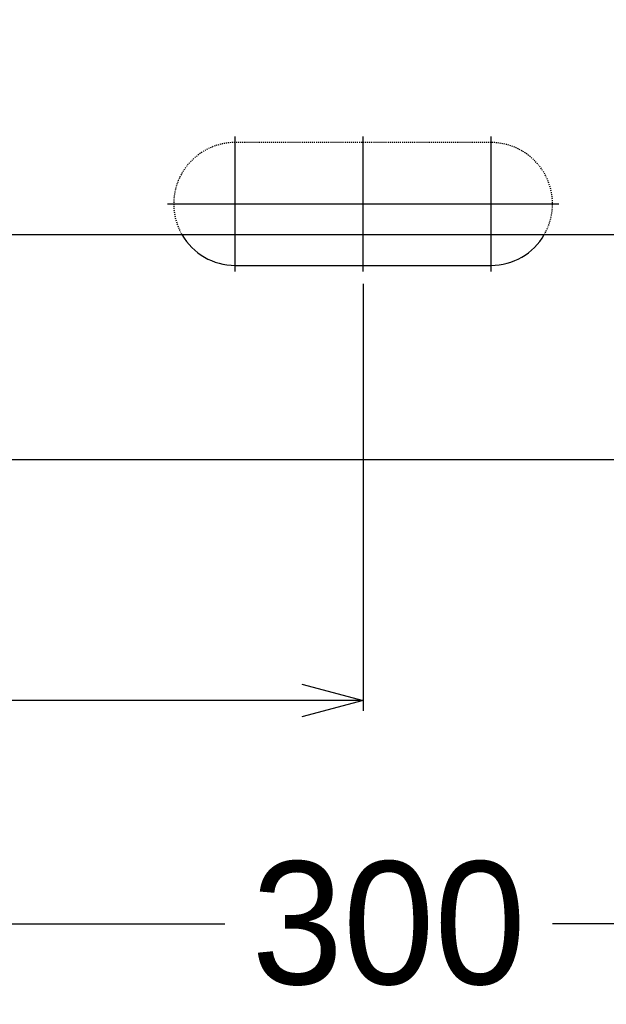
# Model space of a CAD drawing. Header units: millimetres. Extents: x -24622 to 2009, y -1603 to 2074.
# Tile 86 of 256: x -2059 to -2002, y 1370 to 1466. Entities that reach past the tile are written whole.
import ezdxf
from ezdxf.lldxf.tags import DXFTag

# ---------------------------------------------------------------- set-up
doc = ezdxf.new("R2010")
doc.units = ezdxf.units.MM
doc.linetypes.add('HIDDEN', pattern=[0.2, 0.1, -0.1])
doc.layers.add('DEFAULT_2', color=8, linetype='HIDDEN')
tags = doc.linetypes.add('CENTER', pattern=[2, 1.25, -0.25, 0.25, -0.25]).pattern_tags.tags
tags[10:11] = [DXFTag(74, 4), DXFTag(75, 0), DXFTag(340, '0'), DXFTag(46, 1.0), DXFTag(50, 0.0), DXFTag(44, 0.0), DXFTag(45, 0.0)]
tags[8:9] = [DXFTag(74, 4), DXFTag(75, 0), DXFTag(340, '0'), DXFTag(46, 1.0), DXFTag(50, 0.0), DXFTag(44, 0.0), DXFTag(45, 0.0)]
tags[6:7] = [DXFTag(74, 4), DXFTag(75, 0), DXFTag(340, '0'), DXFTag(46, 1.0), DXFTag(50, 0.0), DXFTag(44, 0.0), DXFTag(45, 0.0)]
tags[4:5] = [DXFTag(74, 4), DXFTag(75, 0), DXFTag(340, '0'), DXFTag(46, 1.0), DXFTag(50, 0.0), DXFTag(44, 0.0), DXFTag(45, 0.0)]
doc.dimstyles.new('副本 12', dxfattribs={"dimtxt": 12, "dimasz": 6, "dimexe": 1, "dimexo": 1.2, "dimgap": 2, "dimtad": 0, "dimtxsty": 'Standard', "dimblk": 'OPEN30', "dimcen": 0, "dimclrd": 5, "dimclre": 3, "dimclrt": 256, "dimadec": 0, "dimazin": 2, "dimtm": 1e-09, "dimtfac": 0.6, "dimtofl": 0, "dimtmove": 0, "dimatfit": 3, "dimldrblk": 'OPEN30', "dimfxl": 0, "dimtolj": 1, "dimarcsym": 0})

# ---------------------------------------------------------------- blocks, each defined once
blk = doc.blocks.new('_Open30')
at = {"color": 0, "linetype": 'ByBlock', "lineweight": -2}
for p, q in [((-1, 0.268), (0, 0)), ((0, 0), (-1, -0.268)), ((0, 0), (-1, 0))]:
    blk.add_line(p, q, dxfattribs=at)
blk = doc.blocks.new('*D116')
at = {"color": 3, "linetype": 'ByBlock', "lineweight": -2}
for p, q in [((-2173.022, 1493.494), (-2173.022, 1376.381)), ((-1873.022, 1493.494), (-1873.022, 1376.381))]:
    blk.add_line(p, q, dxfattribs=at)
at = {"color": 5, "linetype": 'ByBlock', "lineweight": -2}
for p, q in [((-2167.022, 1377.381), (-2039.022, 1377.381)), ((-1879.022, 1377.381), (-2007.022, 1377.381))]:
    blk.add_line(p, q, dxfattribs=at)
at = {"layer": 'Defpoints', "color": 0, "linetype": 'ByBlock'}
for p in [(-2173.022, 1494.694), (-1873.022, 1494.694), (-2173.022, 1377.381)]:
    blk.add_point(p, dxfattribs=at)
at = {"color": 5, "linetype": 'ByBlock', "lineweight": -2, "xscale": 6, "yscale": 6, "zscale": 6, "rotation": 180}
blk.add_blockref('_Open30', (-2173.022, 1377.381), dxfattribs=at)
at = {"color": 5, "linetype": 'ByBlock', "lineweight": -2, "xscale": 6, "yscale": 6, "zscale": 6}
blk.add_blockref('_Open30', (-1873.022, 1377.381), dxfattribs=at)
at = {"linetype": 'ByBlock', "insert": (-2023.022, 1377.381), "char_height": 12, "attachment_point": 5}
blk.add_mtext('\\A1;300', dxfattribs=at)
blk = doc.blocks.new('*D117')
at = {"color": 3, "linetype": 'ByBlock', "lineweight": -2}
for p, q in [((-2025.522, 1439.894), (-2025.522, 1398.183)), ((-2503.022, 1431.494), (-2503.022, 1398.183))]:
    blk.add_line(p, q, dxfattribs=at)
at = {"color": 5, "linetype": 'ByBlock', "lineweight": -2}
for p, q in [((-2497.022, 1399.183), (-2291.272, 1399.183)), ((-2031.522, 1399.183), (-2237.272, 1399.183))]:
    blk.add_line(p, q, dxfattribs=at)
at = {"layer": 'Defpoints', "color": 0, "linetype": 'ByBlock'}
for p in [(-2025.522, 1441.094), (-2503.022, 1432.694), (-2025.522, 1399.183)]:
    blk.add_point(p, dxfattribs=at)
at = {"color": 5, "linetype": 'ByBlock', "lineweight": -2, "xscale": 6, "yscale": 6, "zscale": 6, "rotation": 180}
blk.add_blockref('_Open30', (-2503.022, 1399.183), dxfattribs=at)
at = {"color": 5, "linetype": 'ByBlock', "lineweight": -2, "xscale": 6, "yscale": 6, "zscale": 6}
blk.add_blockref('_Open30', (-2025.522, 1399.183), dxfattribs=at)
at = {"linetype": 'ByBlock', "insert": (-2264.272, 1399.183), "char_height": 12, "attachment_point": 5}
blk.add_mtext('\\A1;477,5', dxfattribs=at)

msp = doc.modelspace()

# ---------------------------------------------------------------- linework, layer by layer
at = {"color": 7, "linetype": 'Continuous'}
for p, q in [((-2098.022, 1444.694), (-1958.022, 1444.694)), ((-2038.022, 1441.694), (-2013.022, 1441.694)), ((-1963.022, 1422.694), (-2493.022, 1422.694))]:
    msp.add_line(p, q, dxfattribs=at)
for centre, start, end in [((-2038.022, 1447.694), 210, 270), ((-2013.022, 1447.694), 270, 330)]:
    msp.add_arc(centre, 6, start, end, dxfattribs=at)
at = {"layer": 'DEFAULT_2', "color": 1, "linetype": 'CENTER', "ltscale": 6.096}
for p, q in [((-2038.022, 1441.094), (-2038.022, 1454.294)), ((-2013.022, 1441.094), (-2013.022, 1454.294)), ((-2044.622, 1447.694), (-2031.422, 1447.694)), ((-2019.622, 1447.694), (-2006.422, 1447.694))]:
    msp.add_line(p, q, dxfattribs=at)
at = {"layer": 'DEFAULT_2', "color": 8, "linetype": 'HIDDEN'}
msp.add_line((-2013.022, 1453.694), (-2038.022, 1453.694), dxfattribs=at)
at = {"layer": 'DEFAULT_2', "color": 1, "linetype": 'CENTER', "ltscale": 1.34112}
for p, q in [((-2025.522, 1441.094), (-2025.522, 1454.294)), ((-2044.622, 1447.694), (-2006.422, 1447.694))]:
    msp.add_line(p, q, dxfattribs=at)
at = {"layer": 'DEFAULT_2', "color": 8, "linetype": 'HIDDEN'}
for centre, start, end in [((-2038.022, 1447.694), 90, 210), ((-2013.022, 1447.694), 330, 90)]:
    msp.add_arc(centre, 6, start, end, dxfattribs=at)

# ---------------------------------------------------------------- dimensions: what is measured, and where the dimension line sits
at = {"color": 5, "linetype": 'ByBlock'}
for base, p1, p2, picture, middle in [((-2173.022, 1377.381), (-1873.022, 1494.694), (-2173.022, 1494.694), '*D116', (-2023.022, 1377.381)), ((-2025.522, 1399.183), (-2503.022, 1432.694), (-2025.522, 1441.094), '*D117', (-2264.272, 1399.183))]:
    dim = msp.add_linear_dim(base=base, p1=p1, p2=p2, dimstyle='副本 12', dxfattribs=at)
    dim.commit()
    dim.dimension.update_dxf_attribs({"geometry": picture, "text_midpoint": middle})

doc.saveas('drawing.dxf')
